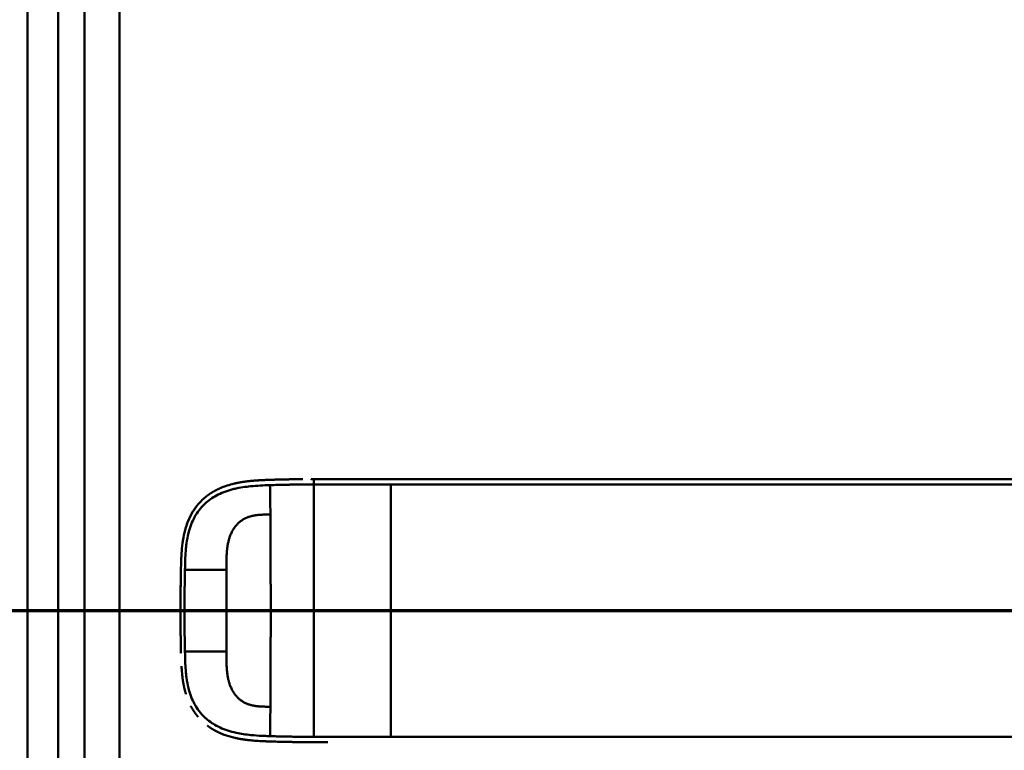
# Model space of a CAD drawing. Header units: millimetres. Extents: x 20 to 833, y 20 to 574.
# Tile 5 of 26: x 77 to 190, y 407 to 491. Entities that reach past the tile are written whole.
import ezdxf

# ---------------------------------------------------------------- set-up
doc = ezdxf.new("R2010")
doc.units = ezdxf.units.MM
doc.header["$LTSCALE"] = 2
for name, color, linetype, lineweight in [('Schnittansichtslinien(DIN)', 7, 'Continuous', 70), ('Sichtbare Kanten(DIN)', 7, 'Continuous', 50), ('Sichtbare tangentiale Kanten(DIN)', 7, 'Continuous', 50)]:
    doc.layers.add(name, color=color, linetype=linetype, lineweight=lineweight)

# ---------------------------------------------------------------- blocks, each defined once
blk = doc.blocks.new('2DTransSchnitt0')
at = {"layer": 'Schnittansichtslinien(DIN)', "linetype": 'Continuous'}
blk.add_line((27.038, 211.634), (160.689, 211.634), dxfattribs=at)

msp = doc.modelspace()

# ---------------------------------------------------------------- linework, layer by layer
at = {"layer": 'Sichtbare Kanten(DIN)'}
for p, q in [((78.325, 497.46), (78.325, 306.029)), ((84.825, 496.46), (84.825, 307.028)), ((108.687, 438.243), (108.687, 438.243)), ((111.035, 438.257), (110.969, 438.257)), ((108.598, 408.272), (108.598, 408.272))]:
    msp.add_line(p, q, dxfattribs=at)
for radius, start, end in [(11.5, 148.39068, 148.43445), (11.6, 147.51746, 147.56366), (11.7, 146.65937, 146.70471), (11.5, 211.57112, 211.61294), (11.6, 212.44432, 212.48803), (11.7, 213.30625, 213.34865)]:
    msp.add_arc((110.825, 423.244), radius, start, end, dxfattribs=at)
for points, degree, knots in [([(105.969, 438.179), (105.969, 438.179), (105.553, 438.165), (104.769, 438.134), (103.993, 438.087), (103.233, 438.007), (102.486, 437.876), (102.137, 437.8)], 5, [0, 0, 0, 0, 0, 0, 0.00023388, 0.21792631, 0.41257681, 0.41257681, 0.41257681, 0.41257681, 0.41257681, 0.41257681]), ([(106.168, 438.186), (106.145, 438.185), (106.122, 438.184), (106.056, 438.182), (106.013, 438.181), (105.969, 438.179)], 3, [0.495122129, 0.495122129, 0.495122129, 0.495122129, 0.502349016, 0.502349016, 0.515895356, 0.515895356, 0.515895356, 0.515895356]), ([(106.168, 438.186), (106.168, 438.186), (106.168, 438.186), (106.168, 438.186), (106.168, 438.186), (106.168, 438.186), (106.169, 438.186), (106.169, 438.186), (106.17, 438.186), (106.173, 438.186), (106.175, 438.186), (106.184, 438.186), (106.19, 438.187), (106.216, 438.187), (106.236, 438.188), (106.315, 438.19), (106.374, 438.192), (106.47, 438.195), (106.507, 438.196), (106.563, 438.198), (106.582, 438.199), (106.61, 438.199), (106.619, 438.2), (106.633, 438.2), (106.638, 438.2), (106.645, 438.2), (106.647, 438.201), (106.651, 438.201), (106.652, 438.201), (106.653, 438.201), (106.654, 438.201), (106.655, 438.201), (106.655, 438.201), (106.656, 438.201), (106.656, 438.201), (106.656, 438.201), (106.656, 438.201), (106.656, 438.201), (106.656, 438.201), (106.656, 438.201), (106.656, 438.201), (106.657, 438.201)], 3, [0, 0, 0, 0, 0.000030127, 0.000030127, 0.00007034, 0.00007034, 0.000146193, 0.000146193, 0.000373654, 0.000373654, 0.001055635, 0.001055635, 0.003100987, 0.003100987, 0.009236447, 0.009236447, 0.027643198, 0.027643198, 0.039082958, 0.039082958, 0.044805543, 0.044805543, 0.047668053, 0.047668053, 0.049100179, 0.049100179, 0.049817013, 0.049817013, 0.050176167, 0.050176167, 0.050356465, 0.050356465, 0.050447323, 0.050447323, 0.050493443, 0.050493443, 0.050517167, 0.050517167, 0.050529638, 0.050529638, 0.050543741, 0.050543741, 0.050543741, 0.050543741]), ([(107.329, 438.218), (107.32, 438.218), (107.312, 438.218), (107.102, 438.213), (106.901, 438.208), (106.685, 438.202), (106.671, 438.201), (106.657, 438.201)], 3, [0.373932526, 0.373932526, 0.373932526, 0.373932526, 0.376597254, 0.376597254, 0.439473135, 0.439473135, 0.443987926, 0.443987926, 0.443987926, 0.443987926]), ([(107.329, 438.218), (107.329, 438.218), (107.329, 438.218), (107.329, 438.218), (107.33, 438.218), (107.33, 438.218), (107.33, 438.218), (107.332, 438.218), (107.333, 438.218), (107.338, 438.218), (107.341, 438.218), (107.355, 438.219), (107.366, 438.219), (107.407, 438.22), (107.439, 438.221), (107.565, 438.223), (107.66, 438.225), (107.786, 438.228), (107.816, 438.228), (107.862, 438.229), (107.877, 438.23), (107.9, 438.23), (107.908, 438.23), (107.919, 438.23), (107.923, 438.23), (107.929, 438.231), (107.931, 438.231), (107.934, 438.231), (107.935, 438.231), (107.936, 438.231), (107.937, 438.231), (107.937, 438.231), (107.938, 438.231), (107.938, 438.231), (107.938, 438.231), (107.938, 438.231), (107.938, 438.231), (107.938, 438.231), (107.939, 438.231), (107.939, 438.231)], 3, [0, 0, 0, 0, 0.000046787, 0.000046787, 0.000086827, 0.000086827, 0.000206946, 0.000206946, 0.000567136, 0.000567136, 0.001647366, 0.001647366, 0.004887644, 0.004887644, 0.014608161, 0.014608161, 0.043771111, 0.043771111, 0.053078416, 0.053078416, 0.057732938, 0.057732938, 0.060060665, 0.060060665, 0.061224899, 0.061224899, 0.061807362, 0.061807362, 0.062098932, 0.062098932, 0.062245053, 0.062245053, 0.062318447, 0.062318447, 0.062355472, 0.062355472, 0.062374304, 0.062374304, 0.062394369, 0.062394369, 0.062394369, 0.062394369]), ([(108.547, 438.241), (108.536, 438.241), (108.526, 438.24), (108.322, 438.237), (108.13, 438.234), (107.939, 438.231)], 3, [0.247650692, 0.247650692, 0.247650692, 0.247650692, 0.250845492, 0.250845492, 0.310534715, 0.310534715, 0.310534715, 0.310534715]), ([(108.547, 438.241), (108.547, 438.241), (108.547, 438.241), (108.547, 438.241), (108.547, 438.241), (108.548, 438.241), (108.548, 438.241), (108.55, 438.241), (108.551, 438.241), (108.556, 438.241), (108.559, 438.241), (108.573, 438.241), (108.584, 438.241), (108.626, 438.242), (108.658, 438.242), (108.785, 438.244), (108.881, 438.245), (109.006, 438.247), (109.035, 438.247), (109.079, 438.247), (109.093, 438.247), (109.115, 438.248), (109.122, 438.248), (109.133, 438.248), (109.137, 438.248), (109.142, 438.248), (109.144, 438.248), (109.147, 438.248), (109.148, 438.248), (109.149, 438.248), (109.15, 438.248), (109.15, 438.248), (109.15, 438.248), (109.151, 438.248), (109.151, 438.248), (109.151, 438.248), (109.151, 438.248), (109.151, 438.248), (109.151, 438.248), (109.151, 438.248)], 3, [0, 0, 0, 0, 0.000043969, 0.000043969, 0.000083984, 0.000083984, 0.000204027, 0.000204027, 0.000564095, 0.000564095, 0.001644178, 0.001644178, 0.004884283, 0.004884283, 0.014604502, 0.014604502, 0.04376599, 0.04376599, 0.052593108, 0.052593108, 0.057007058, 0.057007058, 0.059214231, 0.059214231, 0.060317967, 0.060317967, 0.060869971, 0.060869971, 0.061146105, 0.061146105, 0.061284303, 0.061284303, 0.061353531, 0.061353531, 0.061388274, 0.061388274, 0.061405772, 0.061405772, 0.061423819, 0.061423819, 0.061423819, 0.061423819]), ([(110.663, 438.257), (110.663, 438.257), (110.663, 438.257), (110.663, 438.257), (110.663, 438.257), (110.664, 438.257), (110.664, 438.257), (110.665, 438.257), (110.665, 438.257), (110.668, 438.257), (110.669, 438.257), (110.689, 438.257), (110.707, 438.257), (110.749, 438.257), (110.773, 438.257), (110.83, 438.257), (110.862, 438.257), (110.905, 438.257), (110.915, 438.257), (110.93, 438.257), (110.933, 438.257), (110.938, 438.257), (110.939, 438.257), (110.941, 438.257), (110.941, 438.257), (110.942, 438.257), (110.942, 438.257), (110.942, 438.257), (110.942, 438.257), (110.943, 438.257)], 3, [0, 0, 0, 0, 0.000010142, 0.000010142, 0.000037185, 0.000037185, 0.000109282, 0.000109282, 0.000301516, 0.000301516, 0.000814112, 0.000814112, 0.00628175, 0.00628175, 0.013571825, 0.013571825, 0.023292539, 0.023292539, 0.026532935, 0.026532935, 0.027613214, 0.027613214, 0.02797342, 0.02797342, 0.028093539, 0.028093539, 0.028133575, 0.028133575, 0.028179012, 0.028179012, 0.028179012, 0.028179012]), ([(260.054, 438.257), (259.624, 438.257), (259.183, 438.257), (258.733, 438.257), (256.203, 438.257), (253.461, 438.257), (250.72, 438.257), (248.471, 438.257), (246.2, 438.257), (243.93, 438.257), (233.827, 438.257), (223.677, 438.257), (213.555, 438.257), (196.646, 438.257), (179.72, 438.257), (162.808, 438.257), (154.351, 438.257), (145.891, 438.257), (137.434, 438.257), (133.205, 438.257), (128.978, 438.257), (124.748, 438.257), (122.084, 438.257), (119.407, 438.257), (116.761, 438.257), (115.206, 438.257), (113.673, 438.257), (112.126, 438.257), (111.764, 438.257), (111.407, 438.257), (111.035, 438.257)], 3, [4.0756561, 4.0756561, 4.0756561, 4.0756561, 4.2235005, 4.2235005, 4.2235005, 5.0551855, 5.0551855, 5.0551855, 5.7376751, 5.7376751, 5.7376751, 8.7756456, 8.7756456, 8.7756456, 13.8502555, 13.8502555, 13.8502555, 16.3875605, 16.3875605, 16.3875605, 17.6562129, 17.6562129, 17.6562129, 18.4553381, 18.4553381, 18.4553381, 18.9248654, 18.9248654, 18.9248654, 19.0347624, 19.0347624, 19.0347624, 19.0347624]), ([(100.401, 437.262), (100.328, 437.232), (99.988, 437.083), (99.656, 436.914), (99.333, 436.724), (99.023, 436.512), (98.788, 436.33)], 5, [0.61062915, 0.61062915, 0.61062915, 0.61062915, 0.61062915, 0.61062915, 0.65331117, 0.81171679, 0.81171679, 0.81171679, 0.81171679, 0.81171679, 0.81171679]), ([(100.401, 437.262), (100.401, 437.262), (100.401, 437.262), (100.401, 437.263), (100.402, 437.263), (100.404, 437.264), (100.405, 437.264), (100.411, 437.267), (100.416, 437.269), (100.433, 437.276), (100.445, 437.281), (100.524, 437.314), (100.59, 437.34), (100.747, 437.401), (100.837, 437.434), (101.171, 437.549), (101.418, 437.624), (101.752, 437.711), (101.836, 437.732), (101.949, 437.758), (101.977, 437.765), (102.049, 437.781), (102.107, 437.794), (102.137, 437.8)], 3, [0, 0, 0, 0, 0.00003654, 0.00003654, 0.00018252, 0.00018252, 0.00076618, 0.00076618, 0.00242803, 0.00242803, 0.00685952, 0.00685952, 0.03049564, 0.03049564, 0.06201171, 0.06201171, 0.14610424, 0.14610424, 0.17411736, 0.17411736, 0.18345445, 0.18345445, 0.19786828, 0.19786828, 0.19786828, 0.19786828]), ([(96.302, 432.426), (96.302, 432.426), (96.302, 432.426), (96.302, 432.426), (96.302, 432.426), (96.302, 432.426), (96.302, 432.427), (96.302, 432.427), (96.302, 432.428), (96.305, 432.436), (96.307, 432.444), (96.311, 432.461), (96.314, 432.47), (96.323, 432.504), (96.33, 432.529), (96.374, 432.686), (96.414, 432.817), (96.513, 433.119), (96.576, 433.29), (96.939, 434.19), (97.349, 434.873), (98.025, 435.649), (98.218, 435.844), (98.489, 436.086), (98.557, 436.145), (98.651, 436.222), (98.674, 436.241), (98.727, 436.283), (98.765, 436.312), (98.788, 436.33)], 3, [0, 0, 0, 0, 0.00001917, 0.00001917, 0.00005748, 0.00005748, 0.0001341, 0.0001341, 0.00028731, 0.00028731, 0.00273867, 0.00273867, 0.00568458, 0.00568458, 0.01354037, 0.01354037, 0.0554501, 0.0554501, 0.11134724, 0.11134724, 0.35517064, 0.35517064, 0.44356655, 0.44356655, 0.47298673, 0.47298673, 0.48279188, 0.48279188, 0.49507845, 0.49507845, 0.49507845, 0.49507845]), ([(97.661, 435.222), (97.528, 435.055), (97.348, 434.809), (97.181, 434.551), (97.028, 434.283), (96.889, 434.005), (96.849, 433.922)], 5, [0.97812109, 0.97812109, 0.97812109, 0.97812109, 0.97812109, 0.97812109, 1.08869603, 1.13469167, 1.13469167, 1.13469167, 1.13469167, 1.13469167, 1.13469167]), ([(95.838, 428.133), (95.855, 428.872), (95.88, 429.613), (96.025, 431.16), (96.159, 431.973), (96.468, 432.993), (96.555, 433.242), (96.688, 433.566), (96.722, 433.646), (96.769, 433.752), (96.781, 433.779), (96.812, 433.844), (96.838, 433.9), (96.849, 433.922)], 3, [0, 0, 0, 0, 0.22193168, 0.22193168, 0.46716053, 0.46716053, 0.5482925, 0.5482925, 0.57530611, 0.57530611, 0.58430946, 0.58430946, 0.59766622, 0.59766622, 0.59766622, 0.59766622]), ([(96.302, 432.426), (96.295, 432.4), (96.214, 432.092), (96.146, 431.781), (96.089, 431.467), (96.041, 431.151), (96.005, 430.861)], 5, [1.29338836, 1.29338836, 1.29338836, 1.29338836, 1.29338836, 1.29338836, 1.30638847, 1.4503927, 1.4503927, 1.4503927, 1.4503927, 1.4503927, 1.4503927]), ([(95.782, 423.034), (95.782, 423.034), (95.782, 423.035), (95.782, 423.035), (95.782, 423.035), (95.782, 423.036), (95.782, 423.036), (95.782, 423.038), (95.782, 423.039), (95.782, 423.044), (95.782, 423.047), (95.782, 423.062), (95.782, 423.072), (95.782, 423.116), (95.782, 423.148), (95.782, 423.278), (95.782, 423.375), (95.782, 423.764), (95.783, 424.055), (95.787, 424.784), (95.791, 425.222), (95.799, 425.987), (95.804, 426.315), (95.824, 427.596), (95.834, 428.55), (95.887, 429.5)], 3, [0, 0, 0, 0, 0.00008576, 0.00008576, 0.00012576, 0.00012576, 0.00024577, 0.00024577, 0.00060577, 0.00060577, 0.00168578, 0.00168578, 0.0049258, 0.0049258, 0.01464581, 0.01464581, 0.04380589, 0.04380589, 0.13128689, 0.13128689, 0.26250768, 0.26250768, 0.36092522, 0.36092522, 0.64677926, 0.64677926, 0.64677926, 0.64677926]), ([(95.805, 426.354), (95.805, 426.359), (95.806, 426.46), (95.815, 427.053), (95.825, 427.593), (95.838, 428.133)], 3, [0.11540998, 0.11540998, 0.11540998, 0.11540998, 0.13127697, 0.13127697, 0.29329903, 0.29329903, 0.29329903, 0.29329903]), ([(95.829, 427.74), (95.829, 427.74), (95.829, 427.74), (95.829, 427.74), (95.829, 427.74), (95.829, 427.741), (95.829, 427.741), (95.829, 427.743), (95.829, 427.744), (95.829, 427.749), (95.829, 427.752), (95.83, 427.767), (95.83, 427.778), (95.831, 427.821), (95.832, 427.853), (95.834, 427.968), (95.836, 428.05), (95.838, 428.133)], 3, [0, 0, 0, 0, 0.000033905, 0.000033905, 0.000073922, 0.000073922, 0.000193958, 0.000193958, 0.000554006, 0.000554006, 0.001634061, 0.001634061, 0.004874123, 0.004874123, 0.014594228, 0.014594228, 0.039322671, 0.039322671, 0.039322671, 0.039322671]), ([(95.805, 426.354), (95.805, 426.354), (95.805, 426.355), (95.805, 426.355), (95.805, 426.355), (95.805, 426.356), (95.805, 426.356), (95.805, 426.358), (95.805, 426.359), (95.805, 426.364), (95.805, 426.367), (95.805, 426.382), (95.805, 426.392), (95.806, 426.436), (95.806, 426.468), (95.808, 426.598), (95.81, 426.695), (95.812, 426.828), (95.813, 426.865), (95.813, 426.915), (95.814, 426.929), (95.814, 426.945), (95.814, 426.947), (95.814, 426.95), (95.814, 426.95), (95.814, 426.951), (95.814, 426.951), (95.814, 426.951), (95.814, 426.951), (95.814, 426.951), (95.814, 426.951), (95.814, 426.951)], 3, [0, 0, 0, 0, 0.000042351, 0.000042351, 0.000082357, 0.000082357, 0.000202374, 0.000202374, 0.000562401, 0.000562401, 0.001642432, 0.001642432, 0.004882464, 0.004882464, 0.014602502, 0.014602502, 0.043762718, 0.043762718, 0.054697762, 0.054697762, 0.058798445, 0.058798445, 0.059567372, 0.059567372, 0.059642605, 0.059642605, 0.059680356, 0.059680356, 0.059699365, 0.059699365, 0.059718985, 0.059718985, 0.059718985, 0.059718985]), ([(95.805, 426.354), (95.805, 426.36), (95.806, 426.467), (95.808, 426.613), (95.81, 426.704), (95.812, 426.828), (95.812, 426.862), (95.813, 426.909), (95.813, 426.921), (95.814, 426.939), (95.814, 426.944), (95.814, 426.949), (95.814, 426.949), (95.814, 426.95), (95.814, 426.95), (95.814, 426.951), (95.814, 426.951), (95.814, 426.951), (95.814, 426.951), (95.814, 426.951), (95.814, 426.951), (95.814, 426.951)], 3, [0.442471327, 0.442471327, 0.442471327, 0.442471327, 0.459325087, 0.459325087, 0.486465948, 0.486465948, 0.496643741, 0.496643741, 0.500460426, 0.500460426, 0.501891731, 0.501891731, 0.50203941, 0.50203941, 0.502113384, 0.502113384, 0.502150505, 0.502150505, 0.5021692, 0.5021692, 0.502188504, 0.502188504, 0.502188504, 0.502188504]), ([(95.786, 421.93), (95.786, 421.93), (95.786, 421.93), (95.786, 421.931), (95.786, 421.931), (95.786, 421.931), (95.786, 421.932), (95.786, 421.933), (95.786, 421.934), (95.786, 421.939), (95.786, 421.943), (95.786, 421.957), (95.786, 421.968), (95.786, 422.011), (95.785, 422.044), (95.785, 422.173), (95.784, 422.27), (95.783, 422.659), (95.782, 422.951), (95.782, 423.68), (95.783, 424.117), (95.789, 425.085), (95.794, 425.615), (95.802, 426.145)], 3, [0, 0, 0, 0, 0.00006518, 0.00006518, 0.00010519, 0.00010519, 0.00022519, 0.00022519, 0.00058521, 0.00058521, 0.00166523, 0.00166523, 0.00490526, 0.00490526, 0.01462529, 0.01462529, 0.04378543, 0.04378543, 0.13126692, 0.13126692, 0.26248759, 0.26248759, 0.42149357, 0.42149357, 0.42149357, 0.42149357]), ([(95.791, 425.2), (95.791, 425.2), (95.791, 425.201), (95.791, 425.201), (95.791, 425.201), (95.791, 425.202), (95.791, 425.202), (95.791, 425.204), (95.791, 425.205), (95.791, 425.21), (95.791, 425.214), (95.791, 425.228), (95.791, 425.239), (95.792, 425.282), (95.792, 425.314), (95.793, 425.444), (95.794, 425.541), (95.797, 425.804), (95.799, 425.969), (95.801, 426.134)], 3, [0, 0, 0, 0, 0.000075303, 0.000075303, 0.000115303, 0.000115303, 0.000235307, 0.000235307, 0.000595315, 0.000595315, 0.001675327, 0.001675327, 0.00491534, 0.00491534, 0.014635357, 0.014635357, 0.043795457, 0.043795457, 0.093385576, 0.093385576, 0.093385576, 0.093385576]), ([(95.784, 424.127), (95.784, 424.069), (95.783, 423.968), (95.783, 423.866), (95.783, 423.765), (95.782, 423.663), (95.782, 423.62)], 5, [0.378128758, 0.378128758, 0.378128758, 0.378128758, 0.378128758, 0.378128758, 0.40694036, 0.428804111, 0.428804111, 0.428804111, 0.428804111, 0.428804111, 0.428804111]), ([(95.786, 421.93), (95.787, 421.79), (95.788, 421.649), (95.789, 421.509), (95.79, 421.457), (95.79, 421.404), (95.791, 421.352)], 3, [0.132443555, 0.132443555, 0.132443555, 0.132443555, 0.174407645, 0.174407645, 0.174407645, 0.190155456, 0.190155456, 0.190155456, 0.190155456]), ([(95.797, 420.768), (95.797, 420.768), (95.797, 420.769), (95.797, 420.769), (95.797, 420.769), (95.797, 420.77), (95.797, 420.77), (95.796, 420.772), (95.796, 420.773), (95.796, 420.778), (95.796, 420.781), (95.796, 420.796), (95.796, 420.806), (95.796, 420.85), (95.795, 420.882), (95.794, 421.012), (95.793, 421.109), (95.792, 421.23), (95.791, 421.255), (95.791, 421.291), (95.791, 421.303), (95.791, 421.321), (95.791, 421.327), (95.791, 421.337), (95.791, 421.34), (95.791, 421.344), (95.791, 421.346), (95.791, 421.348), (95.791, 421.349), (95.791, 421.35), (95.791, 421.35), (95.791, 421.351), (95.791, 421.351), (95.791, 421.351), (95.791, 421.351), (95.791, 421.351), (95.791, 421.351), (95.791, 421.352), (95.791, 421.352), (95.791, 421.352)], 3, [0, 0, 0, 0, 0.000031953, 0.000031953, 0.000071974, 0.000071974, 0.000192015, 0.000192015, 0.000552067, 0.000552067, 0.001632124, 0.001632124, 0.004872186, 0.004872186, 0.014592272, 0.014592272, 0.043752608, 0.043752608, 0.051041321, 0.051041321, 0.05468579, 0.05468579, 0.056508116, 0.056508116, 0.057419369, 0.057419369, 0.057875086, 0.057875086, 0.058103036, 0.058103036, 0.058217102, 0.058217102, 0.058274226, 0.058274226, 0.05830288, 0.05830288, 0.058317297, 0.058317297, 0.05833213, 0.05833213, 0.05833213, 0.05833213]), ([(95.797, 420.768), (95.798, 420.627), (95.8, 420.486), (95.802, 420.346), (95.803, 420.291), (95.803, 420.236), (95.804, 420.181)], 3, [0.248417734, 0.248417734, 0.248417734, 0.248417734, 0.290654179, 0.290654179, 0.290654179, 0.307101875, 0.307101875, 0.307101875, 0.307101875]), ([(95.814, 419.584), (95.814, 419.584), (95.814, 419.584), (95.814, 419.584), (95.814, 419.584), (95.814, 419.585), (95.814, 419.585), (95.814, 419.587), (95.814, 419.588), (95.813, 419.593), (95.813, 419.597), (95.813, 419.611), (95.813, 419.622), (95.812, 419.665), (95.812, 419.697), (95.81, 419.827), (95.808, 419.924), (95.806, 420.048), (95.806, 420.075), (95.805, 420.115), (95.805, 420.128), (95.805, 420.148), (95.805, 420.155), (95.804, 420.164), (95.804, 420.168), (95.804, 420.173), (95.804, 420.174), (95.804, 420.177), (95.804, 420.178), (95.804, 420.179), (95.804, 420.179), (95.804, 420.18), (95.804, 420.18), (95.804, 420.181), (95.804, 420.181), (95.804, 420.181), (95.804, 420.181), (95.804, 420.181), (95.804, 420.181), (95.804, 420.181)], 3, [0, 0, 0, 0, 0.000053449, 0.000053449, 0.000093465, 0.000093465, 0.000213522, 0.000213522, 0.000573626, 0.000573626, 0.001653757, 0.001653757, 0.004893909, 0.004893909, 0.014614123, 0.014614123, 0.043774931, 0.043774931, 0.051769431, 0.051769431, 0.055766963, 0.055766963, 0.057765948, 0.057765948, 0.058765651, 0.058765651, 0.059265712, 0.059265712, 0.059515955, 0.059515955, 0.059641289, 0.059641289, 0.059704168, 0.059704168, 0.05973582, 0.05973582, 0.059751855, 0.059751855, 0.059768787, 0.059768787, 0.059768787, 0.059768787]), ([(95.814, 419.584), (95.816, 419.449), (95.818, 419.314), (95.821, 419.18), (95.824, 419.045), (95.826, 418.91), (95.829, 418.776)], 3, [0.366689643, 0.366689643, 0.366689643, 0.366689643, 0.406900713, 0.406900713, 0.406900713, 0.447266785, 0.447266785, 0.447266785, 0.447266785]), ([(95.838, 418.389), (95.838, 418.389), (95.838, 418.39), (95.838, 418.39), (95.838, 418.39), (95.838, 418.391), (95.838, 418.391), (95.837, 418.395), (95.837, 418.398), (95.837, 418.413), (95.837, 418.426), (95.834, 418.54), (95.832, 418.641), (95.83, 418.754), (95.829, 418.776), (95.829, 418.776)], 3, [0, 0, 0, 0, 0.000014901, 0.000014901, 0.000074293, 0.000074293, 0.000192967, 0.000192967, 0.001142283, 0.001142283, 0.004939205, 0.004939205, 0.035319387, 0.035319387, 0.03868243, 0.03868243, 0.03868243, 0.03868243]), ([(96.033, 415.441), (96.033, 415.441), (96.033, 415.441), (96.033, 415.441), (96.033, 415.441), (96.033, 415.442), (96.033, 415.442), (96.032, 415.444), (96.032, 415.445), (96.031, 415.45), (96.031, 415.453), (96.029, 415.468), (96.028, 415.478), (96.022, 415.521), (96.017, 415.553), (96.001, 415.681), (95.989, 415.777), (95.946, 416.163), (95.922, 416.453), (95.899, 416.805), (95.895, 416.867), (95.891, 416.929)], 3, [0, 0, 0, 0, 0.00003489, 0.00003489, 0.00007493, 0.00007493, 0.00019502, 0.00019502, 0.00055514, 0.00055514, 0.00163526, 0.00163526, 0.00487537, 0.00487537, 0.01459547, 0.01459547, 0.04375692, 0.04375692, 0.13126731, 0.13126731, 0.14987755, 0.14987755, 0.14987755, 0.14987755]), ([(96.033, 415.441), (96.068, 415.193), (96.124, 414.849), (96.192, 414.507), (96.275, 414.168), (96.372, 413.834), (96.401, 413.741)], 5, [0.31433668, 0.31433668, 0.31433668, 0.31433668, 0.31433668, 0.31433668, 0.43750456, 0.48594884, 0.48594884, 0.48594884, 0.48594884, 0.48594884, 0.48594884]), ([(96.969, 412.352), (96.987, 412.318), (97.126, 412.06), (97.278, 411.81), (97.441, 411.57), (97.616, 411.341), (97.776, 411.151)], 5, [0.63578119, 0.63578119, 0.63578119, 0.63578119, 0.63578119, 0.63578119, 0.65520572, 0.78405735, 0.78405735, 0.78405735, 0.78405735, 0.78405735, 0.78405735]), ([(98.861, 410.128), (99.084, 409.96), (99.361, 409.774), (99.648, 409.606), (99.942, 409.455), (100.243, 409.319), (100.293, 409.297)], 5, [0.94147194, 0.94147194, 0.94147194, 0.94147194, 0.94147194, 0.94147194, 1.09060804, 1.12015227, 1.12015227, 1.12015227, 1.12015227, 1.12015227, 1.12015227]), ([(109.041, 408.266), (109.041, 408.266), (109.04, 408.266), (109.04, 408.266), (109.04, 408.266), (109.039, 408.266), (109.039, 408.266), (109.037, 408.266), (109.036, 408.266), (109.031, 408.266), (109.028, 408.267), (109.013, 408.267), (109.003, 408.267), (108.96, 408.267), (108.928, 408.268), (108.8, 408.269), (108.705, 408.27), (108.323, 408.276), (108.037, 408.28), (107.322, 408.295), (106.897, 408.305), (105.835, 408.337), (105.205, 408.358), (103.642, 408.46), (102.719, 408.566), (101.465, 408.873), (101.107, 408.98), (100.635, 409.155), (100.511, 409.204), (100.367, 409.265), (100.344, 409.275), (100.313, 409.289), (100.305, 409.292), (100.295, 409.296), (100.295, 409.297), (100.294, 409.297), (100.293, 409.297), (100.293, 409.297), (100.293, 409.297), (100.293, 409.297), (100.293, 409.297), (100.293, 409.297)], 3, [0, 0, 0, 0, 0.00005241, 0.00005241, 0.00009242, 0.00009242, 0.00021245, 0.00021245, 0.0005725, 0.0005725, 0.00165256, 0.00165256, 0.00489264, 0.00489264, 0.01461281, 0.01461281, 0.04377449, 0.04377449, 0.13125587, 0.13125587, 0.2625352, 0.2625352, 0.45952046, 0.45952046, 0.75581351, 0.75581351, 0.87730662, 0.87730662, 0.92088603, 0.92088603, 0.92905535, 0.92905535, 0.93211897, 0.93211897, 0.93240621, 0.93240621, 0.93251398, 0.93251398, 0.93253419, 0.93253419, 0.93255264, 0.93255264, 0.93255264, 0.93255264]), ([(110.079, 408.258), (110.079, 408.258), (110.079, 408.258), (110.079, 408.258), (110.079, 408.258), (110.078, 408.258), (110.078, 408.258), (110.076, 408.258), (110.075, 408.258), (110.07, 408.258), (110.067, 408.258), (110.052, 408.258), (110.042, 408.259), (109.999, 408.259), (109.967, 408.259), (109.838, 408.26), (109.742, 408.26), (109.358, 408.263), (109.07, 408.266), (107.921, 408.28), (107.058, 408.299), (105.623, 408.345), (105.023, 408.367), (103.55, 408.471), (102.68, 408.576), (101.474, 408.87), (101.115, 408.977), (100.642, 409.152), (100.519, 409.201), (100.374, 409.262), (100.352, 409.272), (100.32, 409.285), (100.312, 409.289), (100.3, 409.294), (100.297, 409.296), (100.294, 409.297), (100.294, 409.297), (100.293, 409.297), (100.293, 409.297), (100.293, 409.297), (100.293, 409.297), (100.293, 409.297), (100.293, 409.297), (100.293, 409.297)], 3, [0, 0, 0, 0, 0.0000491, 0.0000491, 0.0000891, 0.0000891, 0.0002091, 0.0002091, 0.0005692, 0.0005692, 0.0016492, 0.0016492, 0.0048893, 0.0048893, 0.0146095, 0.0146095, 0.0437711, 0.0437711, 0.1312516, 0.1312516, 0.3939292, 0.3939292, 0.5799593, 0.5799593, 0.8598793, 0.8598793, 0.9815506, 0.9815506, 1.0251294, 1.0251294, 1.0332986, 1.0332986, 1.036362, 1.036362, 1.037511, 1.037511, 1.0376187, 1.0376187, 1.0376591, 1.0376591, 1.0376718, 1.0376718, 1.0376858, 1.0376858, 1.0376858, 1.0376858]), ([(106.643, 408.313), (106.643, 408.313), (106.643, 408.313), (106.642, 408.313), (106.642, 408.313), (106.642, 408.313), (106.641, 408.313), (106.64, 408.313), (106.638, 408.313), (106.634, 408.313), (106.63, 408.313), (106.616, 408.314), (106.605, 408.314), (106.563, 408.315), (106.532, 408.316), (106.406, 408.32), (106.312, 408.323), (106.21, 408.326), (106.201, 408.326), (106.186, 408.327), (106.179, 408.327), (106.173, 408.327), (106.173, 408.327), (106.172, 408.327), (106.172, 408.327), (106.172, 408.327), (106.172, 408.327), (106.172, 408.327), (106.172, 408.327), (106.172, 408.327)], 3, [0, 0, 0, 0, 0.00008353, 0.00008353, 0.00012354, 0.00012354, 0.000243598, 0.000243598, 0.00060375, 0.00060375, 0.001683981, 0.001683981, 0.004924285, 0.004924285, 0.014644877, 0.014644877, 0.043810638, 0.043810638, 0.046544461, 0.046544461, 0.048595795, 0.048595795, 0.048641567, 0.048641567, 0.048665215, 0.048665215, 0.048677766, 0.048677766, 0.048692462, 0.048692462, 0.048692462, 0.048692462]), ([(107.902, 408.283), (107.902, 408.283), (107.902, 408.283), (107.901, 408.283), (107.901, 408.283), (107.9, 408.283), (107.9, 408.283), (107.898, 408.283), (107.897, 408.283), (107.894, 408.283), (107.892, 408.283), (107.859, 408.284), (107.827, 408.285), (107.76, 408.286), (107.724, 408.287), (107.563, 408.29), (107.436, 408.293), (107.311, 408.296), (107.309, 408.296), (107.307, 408.296), (107.307, 408.296), (107.307, 408.296)], 3, [0, 0, 0, 0, 0.000037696, 0.000037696, 0.000112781, 0.000112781, 0.000262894, 0.000262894, 0.000563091, 0.000563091, 0.001163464, 0.001163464, 0.010769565, 0.010769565, 0.021744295, 0.021744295, 0.060254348, 0.060254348, 0.060863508, 0.060863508, 0.060907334, 0.060907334, 0.060907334, 0.060907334]), ([(109.04, 408.266), (109.04, 408.266), (109.04, 408.266), (109.04, 408.266), (109.04, 408.266), (109.039, 408.266), (109.039, 408.266), (109.037, 408.266), (109.035, 408.266), (109.029, 408.267), (109.024, 408.267), (109, 408.267), (108.98, 408.267), (108.801, 408.269), (108.636, 408.271), (108.483, 408.274), (108.483, 408.274), (108.483, 408.274)], 3, [0, 0, 0, 0, 0.000011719, 0.000011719, 0.000058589, 0.000058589, 0.000246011, 0.000246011, 0.000620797, 0.000620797, 0.002119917, 0.002119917, 0.008116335, 0.008116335, 0.056609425, 0.056609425, 0.056677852, 0.056677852, 0.056677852, 0.056677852]), ([(112.583, 408.256), (112.583, 408.256), (112.583, 408.256), (112.582, 408.256), (112.582, 408.256), (112.581, 408.256), (112.58, 408.256), (112.578, 408.256), (112.577, 408.256), (112.572, 408.256), (112.57, 408.256), (112.561, 408.256), (112.556, 408.256), (112.539, 408.256), (112.528, 408.256), (112.492, 408.256), (112.468, 408.256), (112.377, 408.256), (112.312, 408.256), (111.897, 408.256), (111.548, 408.256), (110.824, 408.256), (110.451, 408.257), (109.728, 408.26), (109.386, 408.263), (109.04, 408.266)], 3, [0, 0, 0, 0, 0.00005223, 0.00005223, 0.00015665, 0.00015665, 0.0003655, 0.0003655, 0.0007832, 0.0007832, 0.00161859, 0.00161859, 0.00328937, 0.00328937, 0.00663094, 0.00663094, 0.01403005, 0.01403005, 0.03376105, 0.03376105, 0.13899852, 0.13899852, 0.25220578, 0.25220578, 0.35698359, 0.35698359, 0.35698359, 0.35698359])]:
    msp.add_open_spline(points, degree=degree, knots=knots, dxfattribs=at)
for points, degree in [([(109.735, 438.253), (109.539, 438.252), (109.345, 438.25), (109.151, 438.248)], 3), ([(110.969, 438.257), (110.96, 438.257), (110.951, 438.257), (110.943, 438.257)], 3), ([(101.984, 408.747), (102.31, 408.672), (102.639, 408.609), (102.97, 408.557), (103.304, 408.514), (103.638, 408.478)], 5), ([(105.064, 408.371), (105.244, 408.362), (105.425, 408.354), (105.606, 408.347), (105.788, 408.34), (105.969, 408.334)], 5)]:
    msp.add_open_spline(points, degree=degree, dxfattribs=at)
at = {"layer": 'Sichtbare tangentiale Kanten(DIN)'}
for p, q in [((81.825, 307.028), (81.825, 496.46)), ((88.825, 496.46), (88.825, 307.029)), ((110.976, 437.646), (110.969, 437.646)), ((96.289, 427.915), (101.014, 427.915)), ((101.014, 427.915), (101.014, 427.923)), ((119.757, 423.256), (247.23, 423.256)), ((96.289, 418.599), (101.014, 418.599)), ((101.014, 418.599), (101.014, 418.59))]:
    msp.add_line(p, q, dxfattribs=at)
for centre, major_axis, start_param, end_param in [((100.931, 422.697), (0.005, 10.727), 4.7645546, 5.2203318), ((100.931, 423.816), (0.005, -10.727), 1.0628535, 1.5185692)]:
    msp.add_ellipse(centre, major_axis=major_axis, ratio=0.0085792, start_param=start_param, end_param=end_param, dxfattribs=at)
for points, degree, knots in [([(111.035, 438.257), (111.004, 438.257), (110.98, 438.207), (110.974, 438.019), (110.971, 437.918), (110.973, 437.788), (110.976, 437.646)], 3, [0, 0, 0, 0, 0.6504188, 0.6504188, 0.6504188, 1, 1, 1, 1]), ([(105.985, 437.571), (105.243, 437.546), (104.503, 437.516), (103.779, 437.445), (103.176, 437.386), (102.587, 437.3), (102.012, 437.167), (101.964, 437.156), (101.915, 437.145), (101.865, 437.132), (101.549, 437.055), (101.236, 436.962), (100.94, 436.856), (100.643, 436.75), (100.359, 436.63), (100.078, 436.489), (99.833, 436.366), (99.589, 436.226), (99.359, 436.072), (99.129, 435.919), (98.913, 435.754), (98.707, 435.573), (98.653, 435.526), (98.599, 435.477), (98.546, 435.427), (98.318, 435.211), (98.105, 434.977), (97.913, 434.727), (97.72, 434.477), (97.546, 434.21), (97.393, 433.931), (97.245, 433.662), (97.115, 433.381), (97.001, 433.086), (96.888, 432.792), (96.79, 432.483), (96.705, 432.15), (96.699, 432.126), (96.693, 432.102), (96.688, 432.081), (96.601, 431.727), (96.529, 431.343), (96.472, 430.93), (96.436, 430.665), (96.41, 430.412), (96.387, 430.144), (96.384, 430.108), (96.381, 430.075), (96.379, 430.043), (96.353, 429.715), (96.334, 429.378), (96.32, 429.026), (96.307, 428.674), (96.3, 428.411), (96.289, 427.915)], 3, [0, 0, 0, 0, 0.2307616, 0.2307616, 0.2307616, 0.4232269, 0.4232269, 0.4232269, 0.4395154, 0.4395154, 0.4395154, 0.5437339, 0.5437339, 0.5437339, 0.6479524, 0.6479524, 0.6479524, 0.7391727, 0.7391727, 0.7391727, 0.8303931, 0.8303931, 0.8303931, 0.8541945, 0.8541945, 0.8541945, 0.9564832, 0.9564832, 0.9564832, 1.0587718, 1.0587718, 1.0587718, 1.1575136, 1.1575136, 1.1575136, 1.2562554, 1.2562554, 1.2562554, 1.2634816, 1.2634816, 1.2634816, 1.383867, 1.383867, 1.383867, 1.4613031, 1.4613031, 1.4613031, 1.4716059, 1.4716059, 1.4716059, 1.5781685, 1.5781685, 1.5781685, 1.684731, 1.684731, 1.684731, 1.684731]), ([(110.969, 437.646), (110.951, 437.646), (110.933, 437.646), (110.916, 437.646), (110.683, 437.646), (110.441, 437.646), (110.217, 437.645), (109.638, 437.643), (109.024, 437.638), (108.428, 437.629), (108.376, 437.629), (108.324, 437.628), (108.272, 437.627), (108.118, 437.625), (107.966, 437.622), (107.814, 437.619), (107.203, 437.607), (106.592, 437.591), (105.985, 437.571)], 3, [0, 0, 0, 0, 0.00531619, 0.00531619, 0.00531619, 0.07550479, 0.07550479, 0.07550479, 0.25684052, 0.25684052, 0.25684052, 0.27252586, 0.27252586, 0.27252586, 0.31946639, 0.31946639, 0.31946639, 0.50757072, 0.50757072, 0.50757072, 0.50757072]), ([(119.757, 437.646), (119.592, 437.646), (119.426, 437.646), (119.262, 437.646), (119.059, 437.646), (118.857, 437.646), (118.637, 437.646), (118.238, 437.646), (117.89, 437.646), (117.552, 437.646), (117.525, 437.646), (117.494, 437.646), (117.463, 437.646), (117.107, 437.646), (116.776, 437.646), (116.44, 437.646), (116.076, 437.646), (115.715, 437.646), (115.352, 437.646), (114.99, 437.646), (114.629, 437.646), (114.274, 437.646), (114.17, 437.646), (114.063, 437.646), (113.955, 437.646), (113.694, 437.646), (113.436, 437.646), (113.176, 437.646), (112.807, 437.646), (112.44, 437.646), (112.073, 437.646), (111.705, 437.646), (111.337, 437.646), (110.976, 437.646)], 3, [0, 0, 0, 0, 0.04936867, 0.04936867, 0.04936867, 0.11014179, 0.11014179, 0.11014179, 0.22014326, 0.22014326, 0.22014326, 0.2290985, 0.2290985, 0.2290985, 0.32998918, 0.32998918, 0.32998918, 0.4391613, 0.4391613, 0.4391613, 0.54803878, 0.54803878, 0.54803878, 0.58009837, 0.58009837, 0.58009837, 0.65768707, 0.65768707, 0.65768707, 0.76818131, 0.76818131, 0.76818131, 0.87925552, 0.87925552, 0.87925552, 0.87925552]), ([(215.363, 437.646), (196.784, 437.646), (178.189, 437.646), (159.615, 437.646), (147.48, 437.646), (135.347, 437.646), (123.212, 437.646), (122.06, 437.646), (120.909, 437.646), (119.757, 437.646)], 3, [3.1867877, 3.1867877, 3.1867877, 3.1867877, 8.7605377, 8.7605377, 8.7605377, 12.4019194, 12.4019194, 12.4019194, 12.7474629, 12.7474629, 12.7474629, 12.7474629]), ([(101.014, 427.923), (101.011, 428.447), (101.005, 429.829), (101.14, 431.359), (101.811, 433.168), (103.25, 434.038), (104.502, 434.215), (105.343, 434.206), (106.032, 434.222)], 5, [0, 0, 0, 0, 0, 0, 0.2491944, 0.4991944, 0.7491944, 0.9991944, 0.9991944, 0.9991944, 0.9991944, 0.9991944, 0.9991944]), ([(96.24, 423.256), (96.24, 423.062), (96.24, 422.869), (96.24, 422.676), (96.243, 421.711), (96.252, 420.745), (96.267, 419.772), (96.271, 419.577), (96.274, 419.385), (96.277, 419.198), (96.281, 419.012), (96.285, 418.82), (96.289, 418.62), (96.289, 418.613), (96.289, 418.606), (96.289, 418.599)], 3, [0, 0, 0, 0, 0.05795206, 0.05795206, 0.05795206, 0.34771308, 0.34771308, 0.34771308, 0.40585328, 0.40585328, 0.40585328, 0.46369354, 0.46369354, 0.46369354, 0.46581276, 0.46581276, 0.46581276, 0.46581276]), ([(101.023, 423.256), (100.559, 423.256), (100.225, 423.256), (99.822, 423.256), (99.419, 423.256), (99.025, 423.256), (98.631, 423.256), (98.533, 423.256), (98.435, 423.256), (98.336, 423.256), (98.041, 423.256), (97.746, 423.256), (97.448, 423.256), (97.399, 423.256), (97.349, 423.256), (97.299, 423.256), (97.25, 423.256), (97.2, 423.256), (97.15, 423.256), (96.9, 423.256), (96.649, 423.256), (96.392, 423.256), (96.341, 423.256), (96.289, 423.256), (96.24, 423.256)], 3, [0, 0, 0, 0, 0.13009876, 0.13009876, 0.13009876, 0.26019753, 0.26019753, 0.26019753, 0.29272222, 0.29272222, 0.29272222, 0.39029629, 0.39029629, 0.39029629, 0.40655864, 0.40655864, 0.40655864, 0.42282098, 0.42282098, 0.42282098, 0.50413271, 0.50413271, 0.50413271, 0.52039505, 0.52039505, 0.52039505, 0.52039505]), ([(110.969, 423.256), (112.323, 423.256), (113.705, 423.256), (115.264, 423.256), (116.824, 423.256), (118.291, 423.256), (119.757, 423.256)], 3, [0, 0, 0, 0, 0.44038321, 0.44038321, 0.44038321, 0.88076642, 0.88076642, 0.88076642, 0.88076642]), ([(105.985, 408.942), (105.942, 408.944), (105.898, 408.945), (105.855, 408.947), (105.588, 408.956), (105.323, 408.967), (105.064, 408.979), (104.649, 408.999), (104.237, 409.025), (103.815, 409.065), (103.524, 409.093), (103.235, 409.128), (102.955, 409.169), (102.675, 409.211), (102.408, 409.259), (102.141, 409.317), (102.053, 409.336), (101.964, 409.357), (101.874, 409.379), (101.557, 409.456), (101.243, 409.549), (100.945, 409.655), (100.647, 409.762), (100.362, 409.882), (100.081, 410.023), (99.835, 410.146), (99.591, 410.286), (99.36, 410.44), (99.129, 410.594), (98.913, 410.759), (98.707, 410.94), (98.654, 410.986), (98.601, 411.034), (98.549, 411.083), (98.321, 411.299), (98.108, 411.533), (97.915, 411.783), (97.722, 412.034), (97.548, 412.3), (97.394, 412.579), (97.246, 412.849), (97.116, 413.13), (97.002, 413.425), (96.888, 413.72), (96.79, 414.03), (96.705, 414.363), (96.699, 414.387), (96.693, 414.409), (96.688, 414.43), (96.599, 414.794), (96.525, 415.188), (96.468, 415.613), (96.434, 415.872), (96.408, 416.119), (96.386, 416.38), (96.383, 416.412), (96.381, 416.441), (96.379, 416.469), (96.353, 416.797), (96.334, 417.134), (96.32, 417.487), (96.307, 417.839), (96.3, 418.103), (96.289, 418.599)], 3, [0, 0, 0, 0, 0.0135271, 0.0135271, 0.0135271, 0.0957917, 0.0957917, 0.0957917, 0.2275588, 0.2275588, 0.2275588, 0.3181985, 0.3181985, 0.3181985, 0.4088383, 0.4088383, 0.4088383, 0.4385873, 0.4385873, 0.4385873, 0.5430912, 0.5430912, 0.5430912, 0.6475951, 0.6475951, 0.6475951, 0.7390043, 0.7390043, 0.7390043, 0.8304135, 0.8304135, 0.8304135, 0.8537246, 0.8537246, 0.8537246, 0.9560852, 0.9560852, 0.9560852, 1.0584459, 1.0584459, 1.0584459, 1.157356, 1.157356, 1.157356, 1.2562662, 1.2562662, 1.2562662, 1.263312, 1.263312, 1.263312, 1.386941, 1.386941, 1.386941, 1.4624438, 1.4624438, 1.4624438, 1.4715048, 1.4715048, 1.4715048, 1.5781325, 1.5781325, 1.5781325, 1.6847601, 1.6847601, 1.6847601, 1.6847601]), ([(101.014, 418.59), (101.011, 418.054), (101.005, 416.692), (101.137, 415.152), (101.815, 413.345), (103.246, 412.476), (104.505, 412.298), (105.524, 412.303), (106.032, 412.291)], 5, [0, 0, 0, 0, 0, 0, 0.24920002, 0.49920002, 0.74920002, 0.99920002, 0.99920002, 0.99920002, 0.99920002, 0.99920002, 0.99920002]), ([(110.969, 408.867), (110.949, 408.867), (110.929, 408.867), (110.909, 408.867), (110.699, 408.867), (110.492, 408.867), (110.285, 408.868), (110.079, 408.868), (109.872, 408.87), (109.665, 408.871), (109.458, 408.872), (109.252, 408.874), (109.047, 408.876), (108.97, 408.877), (108.893, 408.878), (108.815, 408.879), (108.687, 408.88), (108.558, 408.882), (108.43, 408.884), (108.223, 408.887), (108.018, 408.89), (107.814, 408.894), (107.61, 408.898), (107.405, 408.903), (107.2, 408.907), (106.995, 408.912), (106.792, 408.917), (106.591, 408.923), (106.39, 408.929), (106.187, 408.936), (105.985, 408.942)], 3, [0, 0, 0, 0, 0.00593799, 0.00593799, 0.00593799, 0.06876696, 0.06876696, 0.06876696, 0.13141451, 0.13141451, 0.13141451, 0.19404693, 0.19404693, 0.19404693, 0.2177013, 0.2177013, 0.2177013, 0.25674204, 0.25674204, 0.25674204, 0.3195011, 0.3195011, 0.3195011, 0.38223166, 0.38223166, 0.38223166, 0.44495846, 0.44495846, 0.44495846, 0.5075707, 0.5075707, 0.5075707, 0.5075707]), ([(119.757, 408.867), (119.588, 408.867), (119.417, 408.867), (119.248, 408.867), (119.05, 408.867), (118.852, 408.867), (118.637, 408.867), (118.237, 408.867), (117.889, 408.867), (117.55, 408.867), (117.518, 408.867), (117.481, 408.867), (117.443, 408.867), (117.094, 408.867), (116.769, 408.867), (116.438, 408.867), (116.073, 408.867), (115.711, 408.867), (115.348, 408.867), (114.986, 408.867), (114.624, 408.867), (114.267, 408.867), (114.13, 408.867), (113.988, 408.867), (113.847, 408.867), (113.621, 408.867), (113.398, 408.867), (113.172, 408.867), (112.801, 408.867), (112.434, 408.867), (112.063, 408.867), (111.701, 408.867), (111.336, 408.867), (110.985, 408.867), (110.976, 408.867), (110.972, 408.867), (110.969, 408.867)], 3, [0, 0, 0, 0, 0.05078067, 0.05078067, 0.05078067, 0.1102021, 0.1102021, 0.1102021, 0.2202767, 0.2202767, 0.2202767, 0.23095286, 0.23095286, 0.23095286, 0.33022951, 0.33022951, 0.33022951, 0.4395805, 0.4395805, 0.4395805, 0.54854182, 0.54854182, 0.54854182, 0.59063446, 0.59063446, 0.59063446, 0.6580998, 0.6580998, 0.6580998, 0.76890548, 0.76890548, 0.76890548, 0.8770848, 0.8770848, 0.8770848, 0.87997457, 0.87997457, 0.87997457, 0.87997457]), ([(215.363, 408.867), (188.805, 408.867), (162.248, 408.867), (135.69, 408.867), (134.312, 408.867), (132.934, 408.867), (131.556, 408.867), (130.279, 408.867), (129.001, 408.867), (127.724, 408.867), (125.068, 408.867), (122.413, 408.867), (119.757, 408.867)], 3, [3.18679, 3.18679, 3.18679, 3.18679, 11.1540994, 11.1540994, 11.1540994, 11.5711487, 11.5711487, 11.5711487, 11.9507559, 11.9507559, 11.9507559, 12.7474629, 12.7474629, 12.7474629, 12.7474629])]:
    msp.add_open_spline(points, degree=degree, knots=knots, dxfattribs=at)
for points, degree in [([(106.032, 434.222), (106.021, 435.536), (106.006, 436.665), (105.985, 437.571)], 3), ([(110.969, 423.257), (110.969, 426.732), (110.969, 430.206), (110.969, 433.356), (110.969, 435.857), (110.969, 437.646)], 5), ([(119.757, 437.646), (119.757, 435.857), (119.757, 433.356), (119.757, 430.206), (119.757, 426.732), (119.757, 423.257)], 5), ([(106.032, 434.222), (106.047, 432.429), (106.057, 430.352), (106.062, 428.059), (106.065, 425.658), (106.065, 423.257)], 5), ([(106.065, 423.256), (104.529, 423.256), (102.849, 423.256), (101.023, 423.256)], 3), ([(106.032, 412.291), (106.047, 414.085), (106.057, 416.161), (106.062, 418.454), (106.065, 420.855), (106.065, 423.256)], 5), ([(106.065, 423.256), (107.578, 423.256), (109.188, 423.256), (110.969, 423.256)], 3), ([(110.969, 423.256), (110.969, 419.782), (110.969, 416.307), (110.969, 413.157), (110.969, 410.656), (110.969, 408.867)], 5), ([(119.757, 408.867), (119.757, 410.657), (119.757, 413.157), (119.757, 416.307), (119.757, 419.782), (119.757, 423.256)], 5), ([(106.032, 412.291), (106.026, 411.507), (106.018, 410.773), (106.009, 410.098), (105.998, 409.487), (105.985, 408.942)], 5)]:
    msp.add_open_spline(points, degree=degree, dxfattribs=at)
msp.add_rational_spline([(96.24, 423.257), (96.24, 423.353), (96.24, 423.45), (96.24, 423.546), (96.24, 423.643), (96.24, 423.74), (96.24, 423.836), (96.242, 424.609), (96.249, 425.381), (96.259, 426.154), (96.261, 426.34), (96.264, 426.533), (96.267, 426.734), (96.271, 426.938), (96.274, 427.131), (96.277, 427.315), (96.281, 427.499), (96.285, 427.691), (96.289, 427.893), (96.289, 427.9), (96.289, 427.907), (96.289, 427.915)], [1, 1, 1, 1, 1.00008958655, 1.00008958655, 1, 1, 1, 1, 1.00223380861, 1.00223380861, 1, 1.00382742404, 1.00382742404, 1, 1.00355055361, 1.00355055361, 1, 1, 1, 1], degree=3, knots=[0, 0, 0, 0, 0.02894743, 0.02894743, 0.02894743, 0.05789486, 0.05789486, 0.05789486, 0.28973545, 0.28973545, 0.28973545, 0.34769404, 0.34769404, 0.34769404, 0.40585376, 0.40585376, 0.40585376, 0.46369222, 0.46369222, 0.46369222, 0.46581292, 0.46581292, 0.46581292, 0.46581292], dxfattribs=at)

# ---------------------------------------------------------------- block references
at = {"layer": 'Schnittansichtslinien(DIN)', "xscale": 2, "yscale": 2, "zscale": 2}
msp.add_blockref('2DTransSchnitt0', (0, 0), dxfattribs=at)

doc.saveas('drawing.dxf')
